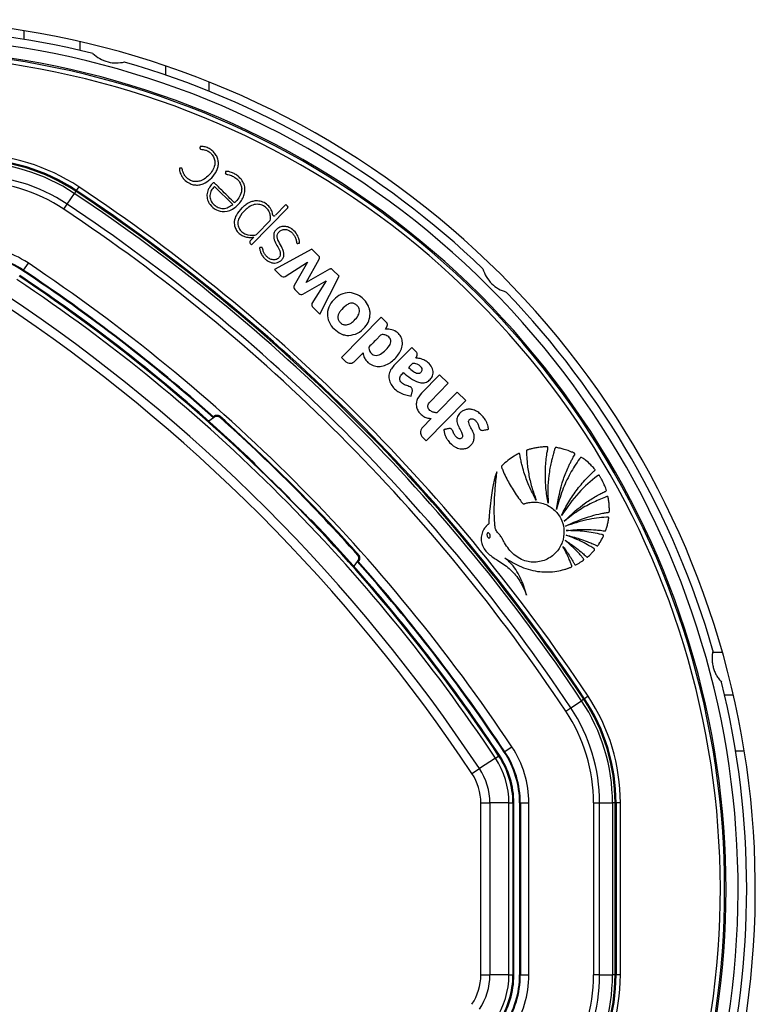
# Model space of a CAD drawing. Header units: millimetres. Extents: x 20 to 22981, y 40 to 19992.
# Tile 92 of 153: x 6810 to 6981, y 14669 to 14898. Entities that reach past the tile are written whole.
import ezdxf

# ---------------------------------------------------------------- set-up
doc = ezdxf.new("R2010")
doc.units = ezdxf.units.MM
doc.header["$LTSCALE"] = 2

msp = doc.modelspace()

# ---------------------------------------------------------------- linework, layer by layer
at = {"color": 8, "linetype": 'Continuous', "lineweight": 25}
for p, q in [((6811.29, 14895.09), (6811.29, 14893.06)), ((6854.29, 14883.2), (6854.29, 14881.05)), ((6978.74, 14727.64), (6976.71, 14727.64))]:
    msp.add_line(p, q, dxfattribs=at)
at = {"color": 7, "linetype": 'Continuous', "lineweight": 25}
for p, q in [((6824.29, 14892.56), (6824.29, 14890.51)), ((6844.29, 14884.78), (6844.29, 14886.9)), ((6824.05, 14858.8), (6823.5, 14857.97)), ((6859.86, 14854.71), (6855.59, 14858.91)), ((6821.38, 14854.78), (6823.04, 14857.27)), ((6823.36, 14857.76), (6823.04, 14857.27)), ((6823.36, 14857.76), (6823.5, 14857.97)), ((6820.59, 14853.6), (6821.38, 14854.78)), ((6872.22, 14854.69), (6869.75, 14852.18)), ((6872.61, 14854.3), (6872.22, 14854.69)), ((6864.22, 14845.35), (6872.62, 14853.89)), ((6865.39, 14847.74), (6868.55, 14850.96)), ((6864.76, 14847.1), (6863.92, 14846.25)), ((6863.92, 14845.63), (6864.22, 14845.35)), ((6864.77, 14847.1), (6864.76, 14847.1)), ((6878.24, 14844.28), (6869.58, 14839.56)), ((6879.88, 14842.67), (6878.24, 14844.28)), ((6812.28, 14841.1), (6811.17, 14839.44)), ((6872.03, 14837.98), (6877.21, 14841.28)), ((6877.21, 14841.28), (6874.14, 14835.86)), ((6876.92, 14836.56), (6879.91, 14841.98)), ((6811.08, 14839.29), (6811.17, 14839.44)), ((6869.58, 14839.56), (6871.08, 14838.08)), ((6882.3, 14839.63), (6876.92, 14836.56)), ((6884.62, 14838.01), (6883.06, 14839.54)), ((6876.15, 14833.87), (6881.58, 14836.96)), ((6881.58, 14836.96), (6878.27, 14831.71)), ((6880.09, 14829.23), (6884.62, 14838.01)), ((6874.27, 14834.93), (6875.23, 14833.99)), ((6878.48, 14830.81), (6880.09, 14829.23)), ((6894.32, 14828.48), (6885.12, 14819.11)), ((6895.57, 14827.25), (6894.32, 14828.48)), ((6895.38, 14825.76), (6895.73, 14826.43)), ((6888.26, 14818.28), (6890.13, 14820.19)), ((6901.44, 14821.48), (6897.31, 14817.27)), ((6885.12, 14819.11), (6885.98, 14818.26)), ((6907.91, 14815.12), (6903.71, 14810.84)), ((6905.72, 14808.86), (6909.93, 14813.14)), ((6909.93, 14813.14), (6907.91, 14815.12)), ((6901.33, 14810.19), (6901.58, 14811.18)), ((6912, 14811.1), (6907.28, 14806.29)), ((6914.02, 14809.12), (6912, 14811.1)), ((6904.81, 14799.75), (6914.02, 14809.12)), ((6855.38, 14805.14), (6854.31, 14804.32)), ((6855.38, 14805.37), (6855.38, 14805.14)), ((6855.58, 14805.3), (6855.38, 14805.14)), ((6905.97, 14804.96), (6903.93, 14802.89)), ((6903.95, 14800.6), (6904.81, 14799.75)), ((6864.96, 14794.41), (6864.96, 14794.51)), ((6878.16, 14781.31), (6878.06, 14781.31)), ((6888.79, 14771.73), (6887.96, 14770.66)), ((6888.95, 14771.93), (6888.79, 14771.73)), ((6889.02, 14771.74), (6888.79, 14771.73)), ((6973.67, 14750.6), (6971.37, 14750.6)), ((6941.41, 14739.71), (6940.92, 14739.39)), ((6941.41, 14739.71), (6941.62, 14739.85)), ((6942.45, 14740.41), (6941.62, 14739.85)), ((6976.21, 14740.64), (6974.16, 14740.64)), ((6937.25, 14736.94), (6938.42, 14737.73)), ((6938.42, 14737.73), (6940.92, 14739.39)), ((6924.75, 14728.63), (6923.09, 14727.53)), ((6920.89, 14726.06), (6917.19, 14723.6)), ((6920.89, 14726.06), (6921.65, 14726.57)), ((6921.65, 14726.57), (6921.84, 14726.69)), ((6922.94, 14727.43), (6923.09, 14727.53)), ((6915.45, 14722.45), (6917.19, 14723.6)), ((6917.52, 14675.67), (6917.52, 14715.62)), ((6917.52, 14715.62), (6919.6, 14715.62)), ((6919.6, 14715.62), (6919.6, 14675.67)), ((6924.05, 14715.62), (6919.6, 14715.62)), ((6924.05, 14675.67), (6924.05, 14715.62)), ((6924.05, 14715.62), (6924.96, 14715.62)), ((6924.96, 14715.62), (6924.96, 14675.67)), ((6924.96, 14715.62), (6925.18, 14715.62)), ((6925.18, 14675.67), (6925.18, 14715.62)), ((6926.51, 14715.62), (6926.69, 14715.62)), ((6926.51, 14715.62), (6926.51, 14675.67)), ((6926.69, 14715.62), (6928.69, 14715.62)), ((6926.69, 14715.62), (6926.69, 14675.67)), ((6928.69, 14675.67), (6928.69, 14715.62)), ((6943.69, 14715.62), (6943.69, 14675.67)), ((6943.69, 14715.62), (6945.11, 14715.62)), ((6945.11, 14675.67), (6945.11, 14715.62)), ((6945.11, 14715.62), (6948.11, 14715.62)), ((6948.11, 14715.62), (6948.11, 14675.67)), ((6948.69, 14715.62), (6948.11, 14715.62)), ((6948.69, 14675.67), (6948.69, 14715.62)), ((6948.69, 14715.62), (6948.94, 14715.62)), ((6948.94, 14715.62), (6948.94, 14675.67)), ((6949.94, 14715.62), (6948.94, 14715.62)), ((6949.94, 14675.67), (6949.94, 14715.62)), ((6917.52, 14675.67), (6919.6, 14675.67)), ((6924.05, 14675.67), (6919.6, 14675.67)), ((6924.05, 14675.67), (6924.96, 14675.67)), ((6924.96, 14675.67), (6925.18, 14675.67)), ((6926.51, 14675.67), (6926.69, 14675.67)), ((6926.69, 14675.67), (6928.69, 14675.67)), ((6945.11, 14675.67), (6943.69, 14675.67)), ((6945.11, 14675.67), (6948.11, 14675.67)), ((6948.69, 14675.67), (6948.11, 14675.67)), ((6948.69, 14675.67), (6948.94, 14675.67)), ((6949.94, 14675.67), (6948.94, 14675.67))]:
    msp.add_line(p, q, dxfattribs=at)
at = {"color": 7, "linetype": 'Continuous', "lineweight": 25, "flags": 128}
for points in [[(6855.58, 14805.3), (6855.59, 14805.44), (6855.59, 14805.55)], [(6856.87, 14805.52), (6856.87, 14805.48), (6856.86, 14805.3), (6856.86, 14805.26)], [(6889.17, 14773.22), (6889.13, 14773.22), (6888.95, 14773.21), (6888.9, 14773.21)], [(6888.95, 14771.93), (6889.08, 14771.94), (6889.2, 14771.94)]]:
    msp.add_lwpolyline(points, dxfattribs=at)
at = {"color": 7, "linetype": 'Continuous', "lineweight": 25}
for centre, radius, start, end in [((6779.29, 14695.64), 202, 335.4268, 114.5732), ((6779.29, 14695.64), 200, 76.0906, 103.9094), ((6779.29, 14695.64), 198, 335.8585, 114.1415), ((6779.29, 14695.64), 195.2, 336.1724, 113.8276), ((6779.29, 14695.64), 200, 46.0906, 73.9094), ((6799.26, 14821.54), 44.76, 56.3672, 90), ((6799.26, 14821.54), 43.76, 56.3672, 90), ((6799.26, 14821.54), 43.51, 56.3672, 90), ((6799.26, 14821.54), 42.92, 56.3672, 90), ((6799.26, 14821.54), 39.92, 56.3672, 90), ((6799.26, 14821.54), 38.51, 56.3672, 90), ((6588.79, 14505.15), 424.76, 33.6328, 56.3672), ((6588.79, 14505.15), 422.92, 33.6328, 56.3672), ((6588.79, 14505.15), 423.51, 33.6328, 56.3672), ((6588.79, 14505.15), 423.76, 33.6328, 56.3672), ((6588.79, 14505.15), 419.92, 33.6328, 56.3672), ((6872.41, 14854.09), 0.288, 315.5, 45.5), ((6588.79, 14505.15), 418.51, 33.6328, 56.3672), ((6869.48, 14852.44), 0.374, 189.5556, 315.5), ((6863.79, 14850.71), 3.68, 218.1808, 224.4949), ((6864.92, 14848.21), 0.662, 277.5879, 315.5), ((6799.26, 14821.54), 23.5, 56.3672, 90), ((6864.23, 14845.94), 0.431, 135.5, 225.5), ((6799.26, 14821.54), 21.5, 56.3672, 90), ((6799.26, 14821.54), 21.33, 56.3672, 90), ((6588.79, 14505.15), 403.5, 33.6328, 56.3672), ((6588.79, 14505.15), 400, 46.3375, 56.3672), ((6588.79, 14505.15), 400, 49.1474, 56.3672), ((6588.79, 14505.15), 401.33, 48.3753, 56.3672), ((6588.79, 14505.15), 401.5, 48.396, 56.3672), ((6871.62, 14838.63), 0.767, 225.5, 302.5348), ((6588.79, 14505.15), 398.86, 33.6328, 56.3672), ((6588.79, 14505.15), 399.78, 33.6328, 56.3672), ((6874.81, 14835.48), 0.766, 150.5361, 225.5), ((6588.79, 14505.15), 394.42, 33.6328, 56.3672), ((6875.77, 14834.53), 0.769, 225.5, 299.715), ((6779.29, 14695.64), 200, 16.0906, 43.9094), ((6588.79, 14505.15), 392.33, 33.6328, 56.3672), ((6887.57, 14829.26), 4.22, 0.8724, 5.6271), ((6886.88, 14828.77), 4.53, 252.806, 256.2072), ((6589.5, 14505.85), 401.4, 41.7638, 48.2362), ((6588.79, 14505.15), 399.86, 44.2454, 45.7546), ((6588.79, 14505.15), 400, 33.6328, 43.6625), ((6588.79, 14505.15), 401.33, 33.6328, 41.6247), ((6588.79, 14505.15), 401.5, 33.6328, 41.604), ((6588.79, 14505.15), 400, 33.6328, 40.8526), ((6779.29, 14695.64), 200, 346.0906, 13.9094), ((6905.18, 14715.62), 43.51, 360, 33.6328), ((6905.18, 14715.62), 43.76, 360, 33.6328), ((6905.18, 14715.62), 44.76, 360, 33.6328), ((6905.18, 14715.62), 39.92, 360, 33.6328), ((6905.18, 14715.62), 42.92, 360, 33.6328), ((6905.18, 14715.62), 38.51, 360, 33.6328), ((6905.18, 14715.62), 23.5, 360, 33.6328), ((6905.18, 14715.62), 18.86, 0, 33.6328), ((6905.18, 14715.62), 19.78, 0, 33.6328), ((6905.18, 14715.62), 20, 0, 33.6328), ((6905.18, 14715.62), 21.33, 360, 33.6328), ((6905.18, 14715.62), 21.5, 360, 33.6328), ((6905.18, 14715.62), 12.33, 0, 33.6328), ((6905.18, 14715.62), 14.42, 0, 33.6328), ((6905.18, 14675.67), 12.33, 326.3672, 0), ((6905.18, 14675.67), 14.42, 326.3672, 0), ((6905.18, 14675.67), 18.86, 326.3672, 0), ((6905.18, 14675.67), 19.78, 326.3672, 0), ((6905.18, 14675.67), 20, 326.3672, 0), ((6905.18, 14675.67), 21.33, 326.3672, 360), ((6905.18, 14675.67), 21.5, 326.3672, 360), ((6905.18, 14675.67), 23.5, 326.3672, 360), ((6905.18, 14675.67), 38.51, 326.3672, 360), ((6905.18, 14675.67), 39.92, 326.3672, 360), ((6905.18, 14675.67), 42.92, 326.3672, 360), ((6905.18, 14675.67), 43.51, 326.3672, 360), ((6905.18, 14675.67), 43.76, 326.3672, 360), ((6905.18, 14675.67), 44.76, 326.3672, 360)]:
    msp.add_arc(centre, radius, start, end, dxfattribs=at)
at = {"color": 8, "linetype": 'Continuous', "lineweight": 25}
for radius, start, end in [(195.2, 336.1724, 113.8276), (194.87, 336.2097, 113.7903), (193.87, 336.3244, 113.6756)]:
    msp.add_arc((6779.29, 14695.64), radius, start, end, dxfattribs=at)
at = {"color": 7, "linetype": 'Continuous', "lineweight": 25}
for points, knots in [([(6827.37, 14889.78), (6827.86, 14889.36), (6828.86, 14888.54), (6830.8, 14887.77), (6832.85, 14887.49), (6834.08, 14887.7), (6834.72, 14887.81)], [0, 0, 0, 0, 0.25434, 0.510225, 0.74435, 1, 1, 1, 1]), ([(6847.84, 14863.15), (6847.74, 14863.14), (6847.63, 14863.12), (6847.52, 14863.11), (6847.49, 14863.1), (6847.48, 14863.1), (6847.48, 14863.09), (6847.47, 14863.07), (6847.46, 14863.01), (6847.43, 14862.83), (6847.51, 14862.57), (6847.58, 14862.26), (6847.75, 14861.69), (6848.13, 14861), (6848.9, 14860.16), (6849.81, 14859.53), (6850.91, 14859.21), (6851.96, 14859.2), (6853.28, 14859.56), (6854.7, 14860.52), (6855.78, 14861.81), (6856.33, 14863.02), (6856.55, 14863.98), (6856.51, 14864.97), (6856.18, 14865.92), (6855.59, 14866.75), (6854.83, 14867.44), (6853.94, 14867.94), (6853.14, 14868.17), (6852.61, 14868.2), (6852.4, 14868.18), (6852.33, 14868.18), (6852.31, 14868.17), (6852.29, 14868.16), (6852.27, 14868.13), (6852.26, 14868.11), (6852.26, 14868.1)], [0, 0, 0, 0, 0.013801, 0.016309, 0.016862, 0.017297, 0.017787, 0.018454, 0.020081, 0.026141, 0.044837, 0.05882, 0.072542, 0.129721, 0.171602, 0.236719, 0.286435, 0.336148, 0.387409, 0.481555, 0.579331, 0.627313, 0.67415, 0.720688, 0.769122, 0.817333, 0.866732, 0.916036, 0.964251, 0.986047, 0.993384, 0.994808, 0.995814, 0.996801, 0.998078, 1, 1, 1, 1]), ([(6852.26, 14868.1), (6852.25, 14868.05), (6852.22, 14867.95), (6852.22, 14867.81), (6852.24, 14867.7), (6852.27, 14867.63), (6852.32, 14867.58), (6852.54, 14867.48), (6852.96, 14867.53), (6853.43, 14867.38), (6853.74, 14867.26), (6854.03, 14867.12), (6854.44, 14866.88), (6855.02, 14866.36), (6855.53, 14865.57), (6855.8, 14864.45), (6855.53, 14863.17), (6854.54, 14861.61), (6853.21, 14860.46), (6851.78, 14860.01), (6850.89, 14859.98), (6850.14, 14860.2), (6849.48, 14860.6), (6848.92, 14861.1), (6848.52, 14861.7), (6848.26, 14862.27), (6848.18, 14862.67), (6848.12, 14862.96), (6848.08, 14863.05), (6848.01, 14863.12), (6847.93, 14863.15), (6847.87, 14863.15), (6847.84, 14863.15)], [0, 0, 0, 0, 0.008624, 0.018953, 0.02374, 0.027843, 0.031655, 0.035641, 0.067719, 0.10168, 0.11926, 0.12583, 0.156243, 0.20015, 0.258125, 0.315789, 0.394168, 0.474602, 0.631312, 0.681431, 0.730794, 0.78158, 0.812629, 0.864562, 0.909188, 0.93568, 0.971569, 0.978811, 0.985365, 0.989607, 0.994273, 1, 1, 1, 1]), ([(6861.87, 14860.47), (6861.65, 14860.72), (6861.21, 14861.23), (6860.41, 14861.76), (6859.66, 14862.13), (6859.1, 14862.31), (6858.71, 14862.37), (6858.48, 14862.38), (6858.31, 14862.39), (6858.22, 14862.39), (6858.19, 14862.38), (6858.17, 14862.37), (6858.16, 14862.35), (6858.16, 14862.32), (6858.16, 14862.23), (6858.13, 14862.12), (6858.13, 14861.99), (6858.14, 14861.88), (6858.25, 14861.77), (6858.43, 14861.69), (6858.79, 14861.63), (6859.28, 14861.54), (6859.91, 14861.27), (6860.69, 14860.78), (6861.32, 14860.12), (6861.75, 14859.33), (6861.97, 14858.55), (6861.89, 14857.43), (6861.3, 14856.19), (6860.63, 14855.45), (6860.29, 14855.07)], [0, 0, 0, 0, 0.0707812, 0.1417783, 0.2011489, 0.2480873, 0.2665077, 0.2848694, 0.296733, 0.3021906, 0.3037849, 0.304972, 0.306025, 0.3072576, 0.311101, 0.3266854, 0.3300873, 0.3386591, 0.3488658, 0.3604428, 0.3810578, 0.4247693, 0.4664145, 0.5268756, 0.6175097, 0.6574913, 0.7165995, 0.7865659, 0.8925853, 1, 1, 1, 1]), ([(6860.29, 14855.07), (6860.27, 14855.08), (6860.25, 14855.1), (6860.23, 14855.13), (6860.22, 14855.14), (6860.21, 14855.14), (6860.21, 14855.14), (6860.21, 14855.14), (6860.21, 14855.14), (6860.21, 14855.15), (6860.21, 14855.15), (6860.21, 14855.15), (6859.76, 14855.58), (6858.88, 14856.45), (6857.66, 14857.66), (6856.65, 14858.62), (6856.04, 14859.29), (6855.7, 14859.59), (6855.54, 14859.73), (6855.45, 14859.75), (6855.33, 14859.74), (6855.2, 14859.66), (6855.03, 14859.5), (6854.82, 14859.21), (6854.48, 14858.79), (6854.07, 14858.04), (6853.85, 14857.2), (6853.86, 14856.37), (6854.03, 14855.56), (6854.63, 14854.43), (6855.98, 14853.32), (6858.15, 14852.82), (6860.45, 14853.83), (6861.9, 14855.47), (6862.59, 14857.02), (6862.74, 14858.23), (6862.54, 14859.44), (6862.1, 14860.13), (6861.87, 14860.47)], [0, 0, 0, 0, 0.0022778, 0.00328, 0.003721, 0.003915, 0.0040004, 0.0040379, 0.0040545, 0.0040617, 0.0040649, 0.0040663, 0.0040674, 0.0748783, 0.1456891, 0.1999427, 0.2323334, 0.2483307, 0.2525712, 0.2558751, 0.2590766, 0.2656947, 0.2732394, 0.2849482, 0.3069046, 0.3337078, 0.381844, 0.4043597, 0.4271405, 0.4751879, 0.547705, 0.6194581, 0.7172187, 0.8161622, 0.8630659, 0.9082, 0.9530456, 1, 1, 1, 1]), ([(6855.59, 14858.91), (6855.32, 14858.61), (6854.81, 14858), (6854.44, 14856.81), (6854.69, 14855.57), (6855.45, 14854.6), (6856.45, 14853.92), (6857.64, 14853.69), (6858.85, 14853.99), (6859.53, 14854.47), (6859.86, 14854.71)], [0, 0, 0, 0, 0.124213, 0.247775, 0.374538, 0.501893, 0.623019, 0.743733, 0.871569, 1, 1, 1, 1]), ([(6868.55, 14850.96), (6868.59, 14851.16), (6868.66, 14851.65), (6868.57, 14852.53), (6868.11, 14853.49), (6867.26, 14854.28), (6866.13, 14854.79), (6864.81, 14854.74), (6863.67, 14854.21), (6862.45, 14853.17), (6861.4, 14851.97), (6860.91, 14850.37), (6861.23, 14849.19), (6861.93, 14848.29), (6863.18, 14847.5), (6864.28, 14847.53), (6865.01, 14847.55)], [0, 0, 0, 0, 0.034153, 0.084197, 0.146831, 0.209046, 0.277499, 0.350173, 0.426189, 0.485064, 0.62209, 0.689836, 0.758159, 0.819726, 0.880121, 1, 1, 1, 1]), ([(6863.4, 14854.97), (6863.12, 14854.8), (6862.62, 14854.48), (6862.19, 14854.08), (6862, 14853.9)], [0, 0, 0, 0, 0.553981, 1, 1, 1, 1]), ([(6865.02, 14855.52), (6864.7, 14855.46), (6864.14, 14855.36), (6863.62, 14855.09), (6863.4, 14854.97)], [0, 0, 0, 0, 0.561458, 1, 1, 1, 1]), ([(6869.11, 14852.38), (6869.08, 14852.6), (6869.01, 14852.97), (6868.79, 14853.54), (6868.32, 14854.26), (6867.49, 14855.04), (6866.27, 14855.52), (6865.44, 14855.52), (6865.02, 14855.52)], [0, 0, 0, 0, 0.116144, 0.197588, 0.324338, 0.564652, 0.784003, 1, 1, 1, 1]), ([(6862, 14853.9), (6861.5, 14853.38), (6860.63, 14852.46), (6860.32, 14851.25), (6860.18, 14850.73)], [0, 0, 0, 0, 0.57172, 1, 1, 1, 1]), ([(6860.18, 14850.73), (6860.21, 14850.27), (6860.25, 14849.44), (6860.7, 14848.74), (6860.9, 14848.43)], [0, 0, 0, 0, 0.5567579, 1, 1, 1, 1]), ([(6866.46, 14844.73), (6866.35, 14844.72), (6866.24, 14844.71), (6866.14, 14844.66), (6866.12, 14844.65), (6866.11, 14844.62), (6866.1, 14844.56), (6866.1, 14844.39), (6866.2, 14844), (6866.39, 14843.31), (6866.84, 14842.6), (6867.42, 14841.99), (6868.04, 14841.51), (6868.77, 14841.17), (6869.54, 14841.05), (6870.28, 14841.17), (6870.9, 14841.48), (6871.41, 14841.96), (6871.75, 14842.63), (6871.77, 14843.71), (6871.17, 14845.01), (6870.45, 14846.15), (6870.16, 14847.13), (6870.19, 14847.86), (6870.65, 14848.49), (6871.37, 14848.88), (6872.17, 14848.94), (6872.93, 14848.69), (6873.58, 14848.21), (6874.1, 14847.61), (6874.47, 14846.89), (6874.62, 14846.29), (6874.65, 14845.9), (6874.71, 14845.77), (6874.77, 14845.7), (6874.87, 14845.65), (6875.02, 14845.65), (6875.17, 14845.69), (6875.29, 14845.71), (6875.36, 14845.72), (6875.38, 14845.74), (6875.39, 14845.74), (6875.39, 14845.75), (6875.4, 14845.79), (6875.39, 14845.89), (6875.35, 14846.12), (6875.31, 14846.37), (6875.26, 14846.59), (6875.23, 14846.69), (6875.22, 14846.73), (6875.21, 14846.75), (6875.21, 14846.75), (6875.21, 14846.76), (6875.21, 14846.76), (6875.21, 14846.76), (6875.21, 14846.76), (6875.07, 14847.21), (6874.62, 14848.08), (6873.69, 14849), (6872.69, 14849.51), (6871.73, 14849.7), (6871.11, 14849.51), (6870.8, 14849.42)], [0, 0, 0, 0, 0.01083, 0.011531, 0.012128, 0.013053, 0.015074, 0.017741, 0.031484, 0.057491, 0.093685, 0.119116, 0.147632, 0.17581, 0.203923, 0.229782, 0.253462, 0.2769, 0.303156, 0.330977, 0.388895, 0.451524, 0.474829, 0.496939, 0.525668, 0.553885, 0.580986, 0.608862, 0.637538, 0.665566, 0.693487, 0.721769, 0.731253, 0.7343, 0.737326, 0.740634, 0.746241, 0.75215, 0.757085, 0.759327, 0.75961, 0.759871, 0.760301, 0.760869, 0.764203, 0.770617, 0.785221, 0.791648, 0.794477, 0.795722, 0.796269, 0.79651, 0.796617, 0.796663, 0.796684, 0.796693, 0.7967, 0.84692, 0.89887, 0.932722, 0.965787, 1, 1, 1, 1]), ([(6861.17, 14848.13), (6861.44, 14847.9), (6861.92, 14847.49), (6862.52, 14847.28), (6862.79, 14847.19)], [0, 0, 0, 0, 0.558316, 1, 1, 1, 1]), ([(6862.79, 14847.19), (6863.15, 14847.11), (6863.81, 14846.98), (6864.48, 14847.07), (6864.77, 14847.1)], [0, 0, 0, 0, 0.556875, 1, 1, 1, 1]), ([(6869.38, 14847.97), (6869.38, 14847.47), (6869.36, 14846.46), (6870.13, 14845.18), (6870.72, 14844.14), (6870.94, 14843.25), (6870.84, 14842.66), (6870.56, 14842.27), (6870.23, 14842.02), (6869.85, 14841.87), (6869.28, 14841.79), (6868.55, 14841.97), (6867.86, 14842.46), (6867.4, 14842.97), (6867.08, 14843.49), (6866.87, 14844), (6866.83, 14844.46), (6866.7, 14844.66), (6866.64, 14844.71), (6866.58, 14844.74), (6866.52, 14844.74), (6866.48, 14844.73), (6866.46, 14844.73)], [0, 0, 0, 0, 0.124778, 0.249542, 0.369694, 0.4284, 0.481224, 0.514871, 0.548895, 0.583537, 0.618609, 0.693311, 0.768512, 0.830409, 0.866112, 0.922934, 0.969973, 0.977732, 0.984778, 0.989397, 0.994335, 1, 1, 1, 1]), ([(6870.8, 14849.42), (6870.44, 14849.21), (6869.95, 14848.92), (6869.52, 14848.36), (6869.43, 14848.09), (6869.38, 14847.97)], [0, 0, 0, 0, 0.599205, 0.809031, 1, 1, 1, 1]), ([(6879.91, 14841.98), (6879.94, 14842.04), (6880.01, 14842.17), (6880.03, 14842.36), (6879.99, 14842.54), (6879.92, 14842.62), (6879.88, 14842.67)], [0, 0, 0, 0, 0.3000962, 0.5583466, 0.7630865, 1, 1, 1, 1]), ([(6883.06, 14839.54), (6883, 14839.6), (6882.88, 14839.7), (6882.67, 14839.74), (6882.47, 14839.71), (6882.36, 14839.66), (6882.3, 14839.63)], [0, 0, 0, 0, 0.286326, 0.544838, 0.757768, 1, 1, 1, 1]), ([(6917.99, 14839.73), (6918.22, 14839.12), (6918.67, 14837.91), (6919.97, 14836.28), (6921.6, 14835), (6922.77, 14834.57), (6923.38, 14834.35)], [0, 0, 0, 0, 0.25434, 0.510225, 0.74435, 1, 1, 1, 1]), ([(6889.33, 14833.44), (6888.72, 14833.75), (6887.5, 14834.36), (6885.39, 14834.1), (6883.62, 14833), (6882.3, 14831.38), (6881.66, 14829.37), (6882.1, 14827.34), (6883.31, 14825.67), (6884.46, 14824.98), (6885.04, 14824.63)], [0, 0, 0, 0, 0.125115, 0.247908, 0.375235, 0.504206, 0.628862, 0.752358, 0.876174, 1, 1, 1, 1]), ([(6878.27, 14831.71), (6878.25, 14831.67), (6878.21, 14831.59), (6878.2, 14831.41), (6878.22, 14831.21), (6878.32, 14830.99), (6878.42, 14830.87), (6878.48, 14830.81)], [0, 0, 0, 0, 0.123461, 0.278128, 0.520216, 0.746513, 1, 1, 1, 1]), ([(6888.75, 14831.22), (6888.56, 14831.38), (6888.19, 14831.69), (6887.53, 14831.81), (6886.99, 14831.68), (6886.58, 14831.49), (6885.82, 14830.98), (6885.07, 14830.29), (6884.49, 14829.37), (6884.26, 14828.7), (6884.34, 14827.97), (6884.72, 14827.34), (6885.28, 14826.85), (6885.76, 14826.75), (6885.99, 14826.7)], [0, 0, 0, 0, 0.081417, 0.162242, 0.213218, 0.264533, 0.315638, 0.520136, 0.601386, 0.678843, 0.757651, 0.838975, 0.920888, 1, 1, 1, 1]), ([(6885.99, 14826.7), (6886.37, 14826.76), (6887.16, 14826.89), (6888.14, 14827.81), (6888.9, 14828.65), (6889.3, 14829.5), (6889.37, 14830.13), (6889.17, 14830.75), (6888.89, 14831.06), (6888.75, 14831.22)], [0, 0, 0, 0, 0.177978, 0.367099, 0.611568, 0.706367, 0.804228, 0.900756, 1, 1, 1, 1]), ([(6891.38, 14831.09), (6891.09, 14831.6), (6890.56, 14832.53), (6889.71, 14833.16), (6889.33, 14833.44)], [0, 0, 0, 0, 0.556174, 1, 1, 1, 1]), ([(6886.8, 14824.25), (6887.52, 14824.37), (6888.97, 14824.62), (6890.54, 14826.02), (6891.59, 14827.62), (6891.72, 14828.76), (6891.79, 14829.32)], [0, 0, 0, 0, 0.274692, 0.559989, 0.783639, 1, 1, 1, 1]), ([(6891.77, 14829.67), (6891.73, 14829.94), (6891.65, 14830.43), (6891.47, 14830.89), (6891.38, 14831.09)], [0, 0, 0, 0, 0.558522, 1, 1, 1, 1]), ([(6895.73, 14826.43), (6895.76, 14826.51), (6895.82, 14826.66), (6895.8, 14826.9), (6895.71, 14827.1), (6895.62, 14827.2), (6895.57, 14827.25)], [0, 0, 0, 0, 0.286382, 0.546973, 0.760274, 1, 1, 1, 1]), ([(6885.04, 14824.63), (6885.13, 14824.59), (6885.3, 14824.52), (6885.47, 14824.47), (6885.54, 14824.44)], [0, 0, 0, 0, 0.563954, 1, 1, 1, 1]), ([(6885.8, 14824.37), (6885.99, 14824.33), (6886.32, 14824.26), (6886.66, 14824.25), (6886.8, 14824.25)], [0, 0, 0, 0, 0.561208, 1, 1, 1, 1]), ([(6890.13, 14820.19), (6890.2, 14819.84), (6890.34, 14819.17), (6890.87, 14818.33), (6891.67, 14817.6), (6892.78, 14817.12), (6894.62, 14816.95), (6896.83, 14818), (6898.4, 14819.79), (6899.25, 14821.49), (6899.34, 14822.85), (6898.96, 14824.07), (6898.09, 14825.04), (6896.85, 14825.72), (6895.87, 14825.75), (6895.38, 14825.76)], [0, 0, 0, 0, 0.0552585, 0.1050842, 0.1523526, 0.2214673, 0.2892246, 0.4347719, 0.5810972, 0.654681, 0.7261428, 0.7883992, 0.8484646, 0.9249702, 1, 1, 1, 1]), ([(6896.57, 14823.08), (6896.53, 14823.24), (6896.44, 14823.56), (6896.1, 14823.93), (6895.69, 14824.22), (6895.25, 14824.39), (6894.83, 14824.47), (6894.36, 14824.5), (6893.95, 14824.07), (6893.01, 14823.11), (6892.16, 14822.25), (6891.49, 14821.57)], [0, 0, 0, 0, 0.0697682, 0.1420933, 0.215677, 0.285558, 0.3440214, 0.4047267, 0.4769931, 0.5880132, 1, 1, 1, 1]), ([(6891.49, 14821.57), (6891.5, 14821.39), (6891.51, 14821.03), (6891.72, 14820.52), (6892.05, 14820.09), (6892.52, 14819.72), (6893.18, 14819.57), (6894.15, 14819.8), (6895.22, 14820.61), (6896.08, 14821.58), (6896.56, 14822.46), (6896.57, 14822.88), (6896.57, 14823.08)], [0, 0, 0, 0, 0.067035, 0.13386, 0.200695, 0.268057, 0.355259, 0.441722, 0.633831, 0.8463, 0.924415, 1, 1, 1, 1]), ([(6902.42, 14819), (6902.49, 14819.13), (6902.64, 14819.44), (6902.77, 14819.89), (6902.62, 14820.28), (6902.39, 14820.56), (6901.98, 14820.96), (6901.66, 14821.27), (6901.44, 14821.48)], [0, 0, 0, 0, 0.1538082, 0.3425052, 0.4333459, 0.5586199, 0.7027663, 1, 1, 1, 1]), ([(6885.98, 14818.26), (6886.17, 14818.12), (6886.55, 14817.83), (6887.23, 14817.77), (6887.82, 14817.92), (6888.11, 14818.16), (6888.26, 14818.28)], [0, 0, 0, 0, 0.283705, 0.557917, 0.775026, 1, 1, 1, 1]), ([(6899.54, 14815.62), (6900.07, 14815.17), (6901.12, 14814.26), (6902.68, 14813.4), (6904.08, 14813.19), (6905.13, 14813.47), (6905.93, 14814.19), (6906.37, 14815.03), (6906.47, 14815.86), (6906.23, 14816.77), (6905.61, 14817.74), (6904.56, 14818.52), (6903.46, 14818.9), (6902.74, 14818.97), (6902.42, 14819)], [0, 0, 0, 0, 0.143245, 0.2863, 0.358562, 0.42973, 0.501653, 0.57333, 0.62118, 0.668883, 0.765222, 0.851094, 0.934425, 1, 1, 1, 1]), ([(6902.43, 14817.67), (6902.25, 14817.71), (6902.02, 14817.75), (6901.74, 14817.76), (6901.46, 14817.67), (6901.18, 14817.27), (6900.88, 14816.97), (6900.71, 14816.81)], [0, 0, 0, 0, 0.256542, 0.334859, 0.397753, 0.663702, 1, 1, 1, 1]), ([(6900.71, 14816.81), (6901.07, 14816.49), (6901.57, 14816.03), (6902.31, 14815.61), (6902.77, 14815.46), (6903.16, 14815.46), (6903.44, 14815.58), (6903.67, 14815.77), (6903.84, 14816.02), (6903.91, 14816.3), (6903.83, 14816.66), (6903.52, 14817.05), (6903.05, 14817.46), (6902.64, 14817.6), (6902.43, 14817.67)], [0, 0, 0, 0, 0.235346, 0.328382, 0.417623, 0.466597, 0.514368, 0.562572, 0.611927, 0.656748, 0.699407, 0.787981, 0.894127, 1, 1, 1, 1]), ([(6897.31, 14817.27), (6897.03, 14816.94), (6896.48, 14816.29), (6896.08, 14815.04), (6896.18, 14813.74), (6896.99, 14812.17), (6898.73, 14810.69), (6900.47, 14810.36), (6901.33, 14810.19)], [0, 0, 0, 0, 0.123195, 0.246585, 0.369687, 0.493446, 0.748629, 1, 1, 1, 1]), ([(6901.58, 14811.18), (6901.6, 14811.27), (6901.63, 14811.45), (6901.59, 14811.72), (6901.47, 14811.97), (6901.1, 14812.39), (6900.26, 14812.57), (6899.44, 14812.97), (6898.91, 14813.48), (6898.68, 14813.95), (6898.68, 14814.44), (6898.92, 14815.04), (6899.28, 14815.38), (6899.54, 14815.62)], [0, 0, 0, 0, 0.043693, 0.087035, 0.130805, 0.173871, 0.347703, 0.520641, 0.609431, 0.697904, 0.762047, 0.837472, 1, 1, 1, 1]), ([(6903.71, 14810.84), (6903.27, 14810.3), (6902.62, 14809.49), (6902.43, 14808.1), (6902.67, 14807.09), (6903.24, 14806.22), (6904.02, 14805.54), (6904.95, 14805.06), (6905.63, 14804.99), (6905.97, 14804.96)], [0, 0, 0, 0, 0.248853, 0.373701, 0.498954, 0.624139, 0.749801, 0.874639, 1, 1, 1, 1]), ([(6907.28, 14806.29), (6907.01, 14806.32), (6906.51, 14806.37), (6905.9, 14806.65), (6905.47, 14807.02), (6905.24, 14807.4), (6905.18, 14807.81), (6905.24, 14808.2), (6905.45, 14808.56), (6905.64, 14808.77), (6905.72, 14808.86)], [0, 0, 0, 0, 0.20075, 0.371353, 0.491267, 0.615204, 0.694596, 0.793687, 0.904539, 1, 1, 1, 1]), ([(6917.52, 14802.29), (6917.68, 14802.24), (6917.99, 14802.15), (6918.45, 14802.31), (6918.82, 14802.38), (6919.09, 14802.42), (6919.22, 14802.46), (6919.28, 14802.51), (6919.29, 14802.53), (6919.31, 14802.58), (6919.26, 14802.78), (6919.18, 14803.39), (6918.8, 14804.24), (6918.19, 14805.19), (6917.47, 14805.99), (6916.56, 14806.67), (6915.6, 14807.06), (6914.7, 14807.18), (6913.9, 14807.03), (6913.16, 14806.69), (6912.59, 14806.22), (6912.19, 14805.69), (6911.97, 14805.14), (6911.91, 14804.65), (6911.98, 14803.92), (6912.33, 14802.98), (6912.87, 14802.07), (6913.22, 14801.35), (6913.31, 14800.91), (6913.21, 14800.55), (6913, 14800.34), (6912.74, 14800.22), (6912.39, 14800.24), (6912.02, 14800.43), (6911.59, 14800.82), (6911.19, 14801.45), (6911.02, 14802.09), (6910.72, 14802.47), (6910.55, 14802.6), (6910.33, 14802.67), (6910.18, 14802.65), (6910.1, 14802.64)], [0, 0, 0, 0, 0.0226997, 0.0437807, 0.0651433, 0.0741256, 0.0817262, 0.0833343, 0.0846311, 0.0858322, 0.0903955, 0.1114956, 0.1724595, 0.2156944, 0.2679123, 0.3200274, 0.3712169, 0.4083671, 0.4448357, 0.4819066, 0.5187018, 0.5458623, 0.5728848, 0.5991847, 0.6140136, 0.6735535, 0.7353984, 0.7604841, 0.7834074, 0.7960694, 0.8098205, 0.8226733, 0.8348023, 0.8565729, 0.8796379, 0.9131136, 0.9588213, 0.9692333, 0.9789764, 0.9887696, 1, 1, 1, 1]), ([(6855.38, 14805.37), (6855.4, 14805.39), (6855.42, 14805.41), (6855.55, 14805.52), (6855.59, 14805.55)], [0, 0, 0, 0, 0.649892, 1, 1, 1, 1]), ([(6855.58, 14805.3), (6855.69, 14805.37), (6855.89, 14805.49), (6856.25, 14805.53), (6856.58, 14805.46), (6856.77, 14805.32), (6856.86, 14805.26)], [0, 0, 0, 0, 0.270486, 0.513639, 0.75682, 1, 1, 1, 1]), ([(6855.59, 14805.55), (6855.67, 14805.61), (6855.8, 14805.71), (6856.12, 14805.79), (6856.43, 14805.77), (6856.69, 14805.66), (6856.82, 14805.56), (6856.87, 14805.52)], [0, 0, 0, 0, 0.304041, 0.505623, 0.708168, 0.890585, 1, 1, 1, 1]), ([(6889.17, 14773.22), (6888.5, 14773.97), (6884.26, 14778.7), (6873.83, 14789.82), (6863.39, 14799.48), (6856.87, 14805.52)], [0, 0, 0, 0, 0.0665244, 0.4166659, 1, 1, 1, 1]), ([(6910.1, 14802.64), (6909.95, 14802.6), (6909.71, 14802.55), (6909.41, 14802.48), (6909.23, 14802.44), (6909.12, 14802.41), (6909.04, 14802.4), (6908.98, 14802.39), (6908.95, 14802.38), (6908.94, 14802.36), (6908.94, 14802.32), (6908.93, 14802.26), (6908.94, 14802.17), (6908.96, 14802.08), (6908.97, 14802.03), (6908.97, 14802.01), (6908.97, 14802), (6908.97, 14802), (6908.97, 14802), (6908.97, 14802), (6908.97, 14802), (6908.97, 14802), (6909, 14801.73), (6909.12, 14801.22), (6909.44, 14800.49), (6910.13, 14799.4), (6911.21, 14798.42), (6912.65, 14797.87), (6913.73, 14797.88), (6914.62, 14798.24), (6915.28, 14798.78), (6915.75, 14799.48), (6916.02, 14800.38), (6915.94, 14801.27), (6915.63, 14801.99), (6915.24, 14802.75), (6914.82, 14803.47), (6914.63, 14804.16), (6914.69, 14804.49), (6914.82, 14804.68), (6914.99, 14804.82), (6915.2, 14804.9), (6915.42, 14804.91), (6915.67, 14804.87), (6916.04, 14804.69), (6916.47, 14804.3), (6916.82, 14803.69), (6917.01, 14803.1), (6917.17, 14802.57), (6917.4, 14802.38), (6917.52, 14802.29)], [0, 0, 0, 0, 0.02143, 0.03659, 0.04326, 0.048501, 0.053298, 0.055333, 0.05669, 0.057715, 0.059018, 0.061584, 0.067097, 0.072439, 0.074302, 0.07497, 0.07523, 0.075338, 0.075384, 0.075404, 0.075412, 0.075416, 0.075419, 0.1135, 0.151621, 0.189735, 0.300253, 0.355325, 0.410289, 0.451884, 0.492381, 0.532415, 0.57238, 0.627014, 0.65651, 0.685842, 0.751173, 0.776718, 0.787318, 0.798385, 0.809042, 0.81935, 0.82972, 0.840316, 0.856548, 0.889057, 0.921959, 0.957473, 0.978568, 1, 1, 1, 1]), ([(6903.93, 14802.89), (6903.79, 14802.69), (6903.5, 14802.31), (6903.44, 14801.63), (6903.59, 14801.03), (6903.83, 14800.74), (6903.95, 14800.6)], [0, 0, 0, 0, 0.283705, 0.557917, 0.775026, 1, 1, 1, 1]), ([(6933.16, 14785.29), (6933.06, 14785.86), (6932.84, 14786.99), (6932.63, 14788.71), (6932.51, 14790.44), (6932.48, 14792.17), (6932.54, 14793.9), (6932.72, 14795.62), (6932.86, 14797.05), (6933.12, 14797.9), (6933.11, 14798.22), (6933.09, 14798.28), (6933.03, 14798.34), (6932.93, 14798.38), (6932.5, 14798.42), (6931.94, 14798.33), (6931.09, 14798.27), (6930.29, 14798.15), (6929.54, 14797.99), (6929.02, 14797.86), (6928.68, 14797.75), (6928.39, 14797.7), (6928.19, 14797.62), (6928.12, 14797.51), (6928.08, 14797.31), (6928.13, 14796.93), (6928.14, 14796.39), (6928.18, 14795.73), (6928.25, 14794.83), (6928.38, 14793.6), (6928.69, 14791.58), (6929.28, 14788.99), (6930.01, 14786.99), (6930.37, 14785.99)], [0, 0, 0, 0, 0.05771, 0.11539, 0.173053, 0.230709, 0.288371, 0.346051, 0.403765, 0.431524, 0.433822, 0.435859, 0.437913, 0.441817, 0.446383, 0.480892, 0.497728, 0.531857, 0.561892, 0.573691, 0.585489, 0.597662, 0.603357, 0.606247, 0.609835, 0.624207, 0.643874, 0.663907, 0.689821, 0.734639, 0.787656, 0.89382, 1, 1, 1, 1]), ([(6935.11, 14783.85), (6935.52, 14786.21), (6936.11, 14789.62), (6937.53, 14793.06), (6938.22, 14794.51), (6938.6, 14795.25), (6938.93, 14795.91), (6939.24, 14796.34), (6939.36, 14796.59), (6939.39, 14796.72), (6939.34, 14796.83), (6939.13, 14796.97), (6938.71, 14797.12), (6937.95, 14797.47), (6937, 14797.77), (6936.08, 14798.02), (6935.44, 14798.12), (6935.09, 14798.23), (6934.89, 14798.2), (6934.77, 14798.14), (6934.65, 14797.8), (6934.49, 14797.19), (6934.25, 14796.42), (6934.03, 14795.59), (6933.8, 14794.61), (6933.53, 14793.3), (6933.22, 14791.22), (6933.01, 14788.51), (6933.11, 14786.37), (6933.16, 14785.29)], [0, 0, 0, 0, 0.226718, 0.326617, 0.352803, 0.378996, 0.4052, 0.423578, 0.427974, 0.432067, 0.43542, 0.439009, 0.45551, 0.47762, 0.518825, 0.549936, 0.567789, 0.580796, 0.58381, 0.586672, 0.592895, 0.616517, 0.647493, 0.669087, 0.698685, 0.742291, 0.796477, 0.898237, 1, 1, 1, 1]), ([(6930.37, 14785.99), (6929.78, 14787.11), (6928.67, 14789.21), (6927.66, 14792.02), (6927.09, 14794.06), (6926.78, 14795.43), (6926.64, 14796.25), (6926.56, 14796.71), (6926.51, 14796.79), (6926.46, 14796.82), (6926.39, 14796.84), (6926.29, 14796.82), (6926.17, 14796.76), (6925.96, 14796.63), (6925.65, 14796.47), (6924.88, 14796.01), (6923.77, 14795.25), (6922.9, 14794.43), (6922.46, 14794.01)], [0, 0, 0, 0, 0.229182, 0.431712, 0.540852, 0.613251, 0.685771, 0.694462, 0.697028, 0.701156, 0.704891, 0.711452, 0.718649, 0.729129, 0.755851, 0.782573, 0.891294, 1, 1, 1, 1]), ([(6936.28, 14782.43), (6936.54, 14782.97), (6937.05, 14784.05), (6937.93, 14785.6), (6938.9, 14787.1), (6939.94, 14788.55), (6941.07, 14789.94), (6942.26, 14791.27), (6943.21, 14792.17), (6943.77, 14792.74), (6943.97, 14792.87), (6944.04, 14792.99), (6944.04, 14793.05), (6944, 14793.18), (6943.63, 14793.55), (6942.99, 14794.28), (6942.05, 14795.09), (6941.34, 14795.65), (6940.98, 14795.89), (6940.86, 14795.94), (6940.79, 14795.94), (6940.71, 14795.92), (6940.63, 14795.85), (6940.56, 14795.75), (6940.51, 14795.67), (6940.47, 14795.62), (6940.46, 14795.6), (6940.45, 14795.59), (6940.45, 14795.58), (6940.44, 14795.58), (6940.44, 14795.58), (6940.44, 14795.58), (6940.44, 14795.58), (6939.65, 14794.49), (6938.16, 14792.13), (6936.3, 14788.21), (6935.52, 14785.34), (6935.11, 14783.85)], [0, 0, 0, 0, 0.057426, 0.114826, 0.172211, 0.229592, 0.286977, 0.344377, 0.401806, 0.412893, 0.421478, 0.424076, 0.425858, 0.427738, 0.436262, 0.474569, 0.523369, 0.554574, 0.56231, 0.564903, 0.567089, 0.56915, 0.572812, 0.576881, 0.580591, 0.582187, 0.582872, 0.58317, 0.5833, 0.583357, 0.583382, 0.583393, 0.583398, 0.583402, 0.713102, 0.851978, 1, 1, 1, 1]), ([(6867.79, 14791.59), (6867.47, 14791.9), (6866.82, 14792.53), (6865.97, 14793.37), (6865.33, 14794.01), (6865, 14794.35), (6864.97, 14794.4), (6864.96, 14794.41)], [0, 0, 0, 0, 0.217103, 0.434207, 0.651285, 0.868325, 1, 1, 1, 1]), ([(6921.24, 14792.59), (6921.11, 14792.3), (6920.88, 14791.83), (6920.71, 14791.03), (6920.49, 14790.06), (6920.2, 14788.57), (6919.86, 14786.45), (6919.59, 14784.21), (6919.44, 14782.34), (6919.37, 14781.27), (6919.36, 14780.78), (6919.35, 14780.64), (6919.34, 14780.57), (6919.34, 14780.52), (6919.34, 14780.49), (6919.33, 14780.45), (6919.29, 14780.41), (6919.22, 14780.36), (6919.07, 14780.26), (6918.91, 14780.1), (6918.75, 14779.93), (6918.66, 14779.83), (6918.61, 14779.78), (6918.6, 14779.76), (6918.59, 14779.75), (6918.59, 14779.75), (6918.58, 14779.75), (6918.58, 14779.75), (6918.58, 14779.75), (6918.31, 14779.42), (6917.86, 14778.68), (6917.55, 14777.44), (6917.6, 14776.24), (6918.11, 14774.73), (6919.52, 14773.16), (6921.93, 14771.72), (6924.06, 14770.26), (6925.63, 14768.6), (6926.52, 14767.29), (6927.18, 14766.1), (6927.68, 14765.06), (6927.96, 14764.37), (6928.09, 14764), (6928.11, 14763.95)], [0, 0, 0, 0, 0.02822, 0.047024, 0.072189, 0.117124, 0.182915, 0.263094, 0.318189, 0.351119, 0.358364, 0.361518, 0.363967, 0.364769, 0.365681, 0.366458, 0.368426, 0.370883, 0.374355, 0.383843, 0.39149, 0.394855, 0.396335, 0.396987, 0.397274, 0.3974, 0.397455, 0.39748, 0.39749, 0.397499, 0.435527, 0.473257, 0.509719, 0.541957, 0.613525, 0.690941, 0.79256, 0.84284, 0.893244, 0.933507, 0.964789, 0.996041, 1, 1, 1, 1]), ([(6922.46, 14794.01), (6922.41, 14793.97), (6922.34, 14793.91), (6922.28, 14793.8), (6922.28, 14793.71), (6922.33, 14793.57), (6922.51, 14793.17), (6922.87, 14792.27), (6923.75, 14790.45), (6924.92, 14788.44), (6926.06, 14786.72), (6926.8, 14785.84), (6927.09, 14785.3), (6927.42, 14785.12), (6927.63, 14785.16), (6928.02, 14785.28), (6928.76, 14785.49), (6929.59, 14785.55), (6930.26, 14785.53), (6930.98, 14785.47), (6932.48, 14785.14), (6934.52, 14783.99), (6936.18, 14781.87), (6936.93, 14779.39), (6936.77, 14776.81), (6935.65, 14774.4), (6933.6, 14772.44), (6930.78, 14771.43), (6927.54, 14771.69), (6924.69, 14773.53), (6923.21, 14775.67), (6922.41, 14777.2), (6921.94, 14777.9), (6921.35, 14778.52), (6920.85, 14779.23), (6920.8, 14780.09), (6920.73, 14780.72), (6920.7, 14781.14), (6920.69, 14781.33), (6920.69, 14781.41), (6920.69, 14781.45), (6920.69, 14781.46), (6920.69, 14781.47), (6920.69, 14781.47), (6920.69, 14781.48), (6920.66, 14782.05), (6920.62, 14783.21), (6920.64, 14784.94), (6920.71, 14786.67), (6920.83, 14788.4), (6920.98, 14790.12), (6921.12, 14791.52), (6921.21, 14792.34), (6921.24, 14792.59)], [0, 0, 0, 0, 0.0032966, 0.0044508, 0.0060127, 0.0076363, 0.0119341, 0.0277509, 0.0558597, 0.112253, 0.1432712, 0.1581401, 0.1693379, 0.1728137, 0.1760335, 0.1791851, 0.193339, 0.2142755, 0.2199719, 0.2268437, 0.2499978, 0.2958207, 0.3397938, 0.3804541, 0.4219633, 0.4652446, 0.5095626, 0.5594472, 0.6094064, 0.6653695, 0.7217958, 0.7365556, 0.751316, 0.7635258, 0.7793182, 0.7926307, 0.8053556, 0.8110719, 0.813587, 0.8146937, 0.8151806, 0.8153948, 0.8154891, 0.8155306, 0.8155488, 0.8155631, 0.8441793, 0.8728415, 0.9015416, 0.9302542, 0.9589401, 0.9875496, 1, 1, 1, 1]), ([(6936.9, 14781.12), (6938.49, 14782.62), (6940.78, 14784.78), (6943.83, 14786.66), (6945.18, 14787.41), (6945.86, 14787.74), (6946.25, 14787.96), (6946.56, 14788.05), (6946.67, 14788.18), (6946.69, 14788.31), (6946.59, 14788.61), (6946.35, 14789.21), (6946.01, 14790.01), (6945.62, 14790.78), (6945.31, 14791.3), (6945.15, 14791.6), (6945.05, 14791.73), (6944.95, 14791.8), (6944.84, 14791.78), (6944.76, 14791.73), (6944.69, 14791.68), (6944.65, 14791.65), (6944.63, 14791.63), (6944.62, 14791.63), (6944.62, 14791.62), (6944.61, 14791.62), (6944.61, 14791.62), (6944.61, 14791.62), (6944.61, 14791.62), (6943.05, 14790.46), (6939.89, 14787.7), (6937.53, 14784.26), (6936.28, 14782.43)], [0, 0, 0, 0, 0.225553, 0.324918, 0.368667, 0.38586, 0.403056, 0.414898, 0.417663, 0.420662, 0.427984, 0.450147, 0.487433, 0.517652, 0.539746, 0.549342, 0.553137, 0.557092, 0.560365, 0.563982, 0.567438, 0.568972, 0.56964, 0.569931, 0.570059, 0.570115, 0.57014, 0.57015, 0.570155, 0.570159, 0.77153, 1, 1, 1, 1]), ([(6937.18, 14779.97), (6938.93, 14780.76), (6941.45, 14781.9), (6944.5, 14782.68), (6945.83, 14782.95), (6946.49, 14783.06), (6946.87, 14783.14), (6947.15, 14783.15), (6947.29, 14783.21), (6947.34, 14783.26), (6947.36, 14783.33), (6947.38, 14783.47), (6947.37, 14783.71), (6947.37, 14784.27), (6947.34, 14785.06), (6947.22, 14785.89), (6947.16, 14786.41), (6947.11, 14786.67), (6947.07, 14786.75), (6947.02, 14786.8), (6946.96, 14786.83), (6946.82, 14786.84), (6946.68, 14786.78), (6946.56, 14786.72), (6946.5, 14786.7), (6946.48, 14786.69), (6946.47, 14786.69), (6946.47, 14786.69), (6946.47, 14786.69), (6946.47, 14786.69), (6946.47, 14786.69), (6946.47, 14786.69), (6945.41, 14786.29), (6943.23, 14785.35), (6939.99, 14783.54), (6937.95, 14781.95), (6936.9, 14781.12)], [0, 0, 0, 0, 0.221218, 0.318628, 0.361529, 0.378392, 0.39526, 0.406999, 0.409707, 0.412374, 0.415346, 0.417923, 0.427889, 0.443092, 0.483276, 0.518157, 0.540037, 0.544161, 0.547903, 0.550197, 0.552664, 0.555265, 0.565387, 0.569719, 0.571381, 0.572047, 0.572325, 0.572445, 0.572497, 0.57252, 0.57253, 0.572534, 0.572538, 0.702949, 0.845438, 1, 1, 1, 1]), ([(6878.06, 14781.31), (6878.02, 14781.34), (6877.94, 14781.41), (6877.43, 14781.91), (6876.71, 14782.64), (6875.93, 14783.43), (6875.43, 14783.95), (6875.24, 14784.14)], [0, 0, 0, 0, 0.217051, 0.434103, 0.651134, 0.868186, 1, 1, 1, 1]), ([(6937.32, 14778.92), (6938.69, 14779.06), (6940.81, 14779.26), (6943.35, 14779.17), (6944.76, 14779.04), (6945.62, 14778.96), (6946.09, 14778.85), (6946.35, 14778.84), (6946.42, 14778.85), (6946.46, 14778.87), (6946.51, 14778.92), (6946.56, 14779.02), (6946.63, 14779.21), (6946.77, 14779.7), (6946.98, 14780.43), (6947.12, 14781.2), (6947.23, 14781.67), (6947.24, 14781.86), (6947.22, 14781.92), (6947.2, 14781.97), (6947.15, 14782), (6947.04, 14782.05), (6946.89, 14782.04), (6946.77, 14782.02), (6946.71, 14782.01), (6946.69, 14782.01), (6946.68, 14782.01), (6946.68, 14782.01), (6946.68, 14782.01), (6946.68, 14782.01), (6946.68, 14782.01), (6946.68, 14782.01), (6945.16, 14781.92), (6941.91, 14781.52), (6938.82, 14780.51), (6937.18, 14779.97)], [0, 0, 0, 0, 0.181563, 0.281452, 0.336766, 0.368324, 0.39543, 0.400295, 0.402717, 0.404776, 0.406735, 0.41078, 0.419527, 0.434462, 0.477332, 0.519899, 0.538335, 0.541449, 0.544399, 0.546346, 0.548841, 0.551627, 0.562442, 0.56711, 0.56892, 0.56965, 0.569956, 0.570088, 0.570146, 0.570171, 0.570182, 0.570187, 0.57019, 0.771132, 1, 1, 1, 1]), ([(6937.3, 14777.86), (6938.34, 14777.61), (6940.02, 14777.19), (6942, 14776.48), (6943.22, 14775.97), (6943.93, 14775.66), (6944.31, 14775.46), (6944.47, 14775.38), (6944.55, 14775.37), (6944.59, 14775.37), (6944.65, 14775.38), (6944.7, 14775.43), (6944.78, 14775.55), (6944.9, 14775.71), (6945.08, 14775.99), (6945.37, 14776.46), (6945.69, 14777), (6945.92, 14777.45), (6946, 14777.66), (6946.02, 14777.75), (6946, 14777.82), (6945.94, 14777.88), (6945.85, 14777.93), (6945.74, 14777.96), (6945.65, 14777.98), (6945.59, 14777.99), (6945.56, 14777.99), (6945.55, 14778), (6945.55, 14778), (6945.55, 14778), (6945.55, 14778), (6945.55, 14778), (6945.55, 14778), (6944.26, 14778.32), (6941.53, 14778.84), (6938.76, 14778.89), (6937.32, 14778.92)], [0, 0, 0, 0, 0.165667, 0.266279, 0.325785, 0.370092, 0.385201, 0.394149, 0.396289, 0.398331, 0.400329, 0.404851, 0.409546, 0.422041, 0.435842, 0.460922, 0.507787, 0.532654, 0.538534, 0.542969, 0.546556, 0.550022, 0.555764, 0.56218, 0.567863, 0.570218, 0.571206, 0.57163, 0.571814, 0.571894, 0.57193, 0.571945, 0.571952, 0.571957, 0.777413, 1, 1, 1, 1]), ([(6919.14, 14778.39), (6919.11, 14778.38), (6919.06, 14778.36), (6919, 14778.29), (6918.96, 14778.22), (6918.93, 14778.09), (6918.92, 14777.92), (6918.97, 14777.7), (6919.05, 14777.49), (6919.16, 14777.32), (6919.29, 14777.22), (6919.4, 14777.2), (6919.45, 14777.21), (6919.48, 14777.21)], [0, 0, 0, 0, 0.054064, 0.106543, 0.161595, 0.221254, 0.354546, 0.500182, 0.645922, 0.779485, 0.893724, 0.946168, 1, 1, 1, 1]), ([(6919.48, 14777.21), (6919.51, 14777.22), (6919.56, 14777.24), (6919.64, 14777.33), (6919.69, 14777.48), (6919.7, 14777.68), (6919.66, 14777.9), (6919.58, 14778.1), (6919.46, 14778.27), (6919.34, 14778.37), (6919.22, 14778.4), (6919.17, 14778.39), (6919.14, 14778.39)], [0, 0, 0, 0, 0.054152, 0.106755, 0.220928, 0.354231, 0.499771, 0.645409, 0.778973, 0.893409, 0.946014, 1, 1, 1, 1]), ([(6936.58, 14775.24), (6936.93, 14774.77), (6937.56, 14773.92), (6938.31, 14772.77), (6938.77, 14772.01), (6939.03, 14771.56), (6939.19, 14771.28), (6939.28, 14771.07), (6939.39, 14770.97), (6939.44, 14770.94), (6939.5, 14770.94), (6939.76, 14771), (6940.18, 14771.28), (6940.67, 14771.59), (6941.04, 14771.84), (6941.25, 14771.97), (6941.37, 14772.07), (6941.42, 14772.14), (6941.44, 14772.21), (6941.42, 14772.28), (6941.35, 14772.4), (6941.13, 14772.67), (6940.69, 14773.22), (6939.37, 14774.63), (6938.1, 14775.78), (6937.12, 14776.66)], [0, 0, 0, 0, 0.1276982, 0.2301601, 0.2967053, 0.322542, 0.3418764, 0.3671977, 0.3710425, 0.374711, 0.3786695, 0.3834915, 0.4343046, 0.4854788, 0.5104056, 0.5314642, 0.5387016, 0.5445657, 0.5490734, 0.5540755, 0.5600707, 0.5802081, 0.62816, 0.7140571, 1, 1, 1, 1]), ([(6937.12, 14776.66), (6937.91, 14776.13), (6939.18, 14775.29), (6940.61, 14774.12), (6941.41, 14773.42), (6941.83, 14773.04), (6942.03, 14772.82), (6942.15, 14772.76), (6942.24, 14772.77), (6942.28, 14772.79), (6942.39, 14772.87), (6942.6, 14773.03), (6942.97, 14773.38), (6943.36, 14773.81), (6943.69, 14774.17), (6943.86, 14774.35), (6943.92, 14774.45), (6943.94, 14774.5), (6943.95, 14774.55), (6943.94, 14774.62), (6943.87, 14774.7), (6943.65, 14774.84), (6943.12, 14775.15), (6942.11, 14775.75), (6940.14, 14776.77), (6938.43, 14777.43), (6937.3, 14777.86)], [0, 0, 0, 0, 0.173667, 0.277701, 0.336774, 0.369433, 0.380571, 0.39028, 0.392921, 0.395812, 0.399929, 0.415801, 0.444961, 0.493447, 0.520917, 0.534753, 0.538746, 0.542045, 0.544886, 0.547523, 0.554857, 0.563491, 0.595044, 0.666572, 0.779172, 1, 1, 1, 1]), ([(6923.12, 14772.53), (6924.36, 14771.78), (6926.87, 14770.28), (6931.04, 14769.19), (6934.45, 14769.3), (6936.57, 14769.77), (6937.47, 14770.06), (6937.91, 14770.21), (6938.19, 14770.33), (6938.43, 14770.39), (6938.58, 14770.49), (6938.64, 14770.57), (6938.66, 14770.67), (6938.62, 14770.82), (6938.56, 14770.99), (6938.49, 14771.13), (6938.32, 14771.52), (6938.01, 14772.33), (6937.41, 14773.66), (6936.88, 14774.66), (6936.58, 14775.24)], [0, 0, 0, 0, 0.202229, 0.40583, 0.591312, 0.672977, 0.708933, 0.723066, 0.737203, 0.751346, 0.758346, 0.76153, 0.764796, 0.773005, 0.782354, 0.789655, 0.796108, 0.841429, 0.909394, 1, 1, 1, 1]), ([(6888.95, 14771.93), (6888.98, 14771.98), (6889.06, 14772.09), (6889.12, 14772.26), (6889.16, 14772.43), (6889.16, 14772.6), (6889.14, 14772.77), (6889.09, 14772.93), (6889.01, 14773.08), (6888.94, 14773.17), (6888.9, 14773.21)], [0, 0, 0, 0, 0.132927, 0.270655, 0.390466, 0.513751, 0.633576, 0.756876, 0.876701, 1, 1, 1, 1]), ([(6889.02, 14771.74), (6889.04, 14771.75), (6889.06, 14771.77), (6889.16, 14771.9), (6889.2, 14771.94)], [0, 0, 0, 0, 0.649892, 1, 1, 1, 1]), ([(6889.2, 14771.94), (6889.26, 14772.02), (6889.35, 14772.15), (6889.43, 14772.48), (6889.41, 14772.79), (6889.31, 14773.04), (6889.21, 14773.17), (6889.17, 14773.22)], [0, 0, 0, 0, 0.304041, 0.505623, 0.708168, 0.890585, 1, 1, 1, 1]), ([(6928.11, 14763.95), (6927.92, 14764.64), (6927.55, 14766.01), (6926.72, 14768), (6925.67, 14769.87), (6924.55, 14771.27), (6923.66, 14772.12), (6923.25, 14772.43), (6923.12, 14772.53)], [0, 0, 0, 0, 0.209784, 0.422933, 0.635761, 0.846744, 0.951153, 1, 1, 1, 1]), ([(6971.45, 14751.07), (6971.39, 14750.76), (6971.26, 14750.14), (6971.22, 14749.14), (6971.29, 14748.1), (6971.5, 14747.1), (6971.83, 14746.15), (6972.25, 14745.27), (6972.79, 14744.44), (6973.21, 14743.96), (6973.42, 14743.72)], [0, 0, 0, 0, 0.125658, 0.254213, 0.380096, 0.510315, 0.625689, 0.744467, 0.870637, 1, 1, 1, 1])]:
    msp.add_open_spline(points, degree=3, knots=knots, dxfattribs=at)

doc.saveas('drawing.dxf')
